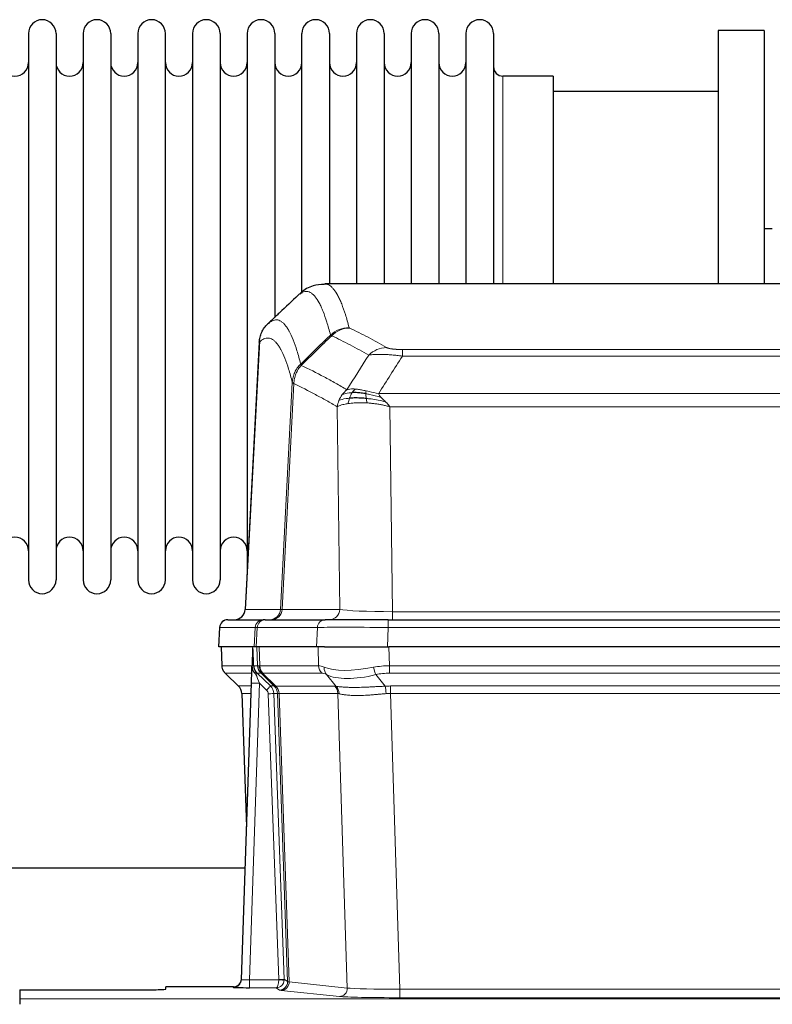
# Model space of a CAD drawing. Header units: inches. Extents: x 0 to 20790, y -12 to 14700.
# Tile 76 of 142: x 5528 to 5806, y 12016 to 12380. Entities that reach past the tile are written whole.
import ezdxf

# ---------------------------------------------------------------- set-up
doc = ezdxf.new("R2010")
doc.units = ezdxf.units.IN
doc.layers.add('1', color=7, linetype='Continuous', true_color=0xffffff)

msp = doc.modelspace()

# ---------------------------------------------------------------- linework, layer by layer
at = {"layer": '1', "color": 2, "linetype": 'Continuous', "lineweight": 25}
for p, q in [((5802.619, 12375.691), (5785.619, 12375.691)), ((5785.619, 12375.691), (5785.619, 12282.093)), ((5802.619, 12375.691), (5802.619, 12282.093)), ((5530.819, 12374.591), (5530.819, 12172.791)), ((5541.019, 12374.591), (5541.019, 12172.791)), ((5551.019, 12374.591), (5551.019, 12172.791)), ((5561.219, 12374.591), (5561.219, 12172.791)), ((5571.219, 12374.591), (5571.219, 12172.791)), ((5581.419, 12172.791), (5581.419, 12374.591)), ((5591.419, 12374.591), (5591.419, 12172.791)), ((5601.619, 12374.591), (5601.619, 12172.791)), ((5611.619, 12374.591), (5611.619, 12273.691)), ((5621.819, 12374.591), (5621.819, 12273.691)), ((5631.819, 12278.543), (5631.819, 12374.591)), ((5642.019, 12374.591), (5642.019, 12282.091)), ((5652.019, 12374.591), (5652.019, 12282.091)), ((5662.219, 12374.591), (5662.219, 12282.091)), ((5672.219, 12374.591), (5672.219, 12282.091)), ((5682.419, 12374.591), (5682.419, 12282.091)), ((5692.419, 12374.591), (5692.419, 12282.091)), ((5702.619, 12374.591), (5702.619, 12282.091)), ((5724.619, 12358.841), (5706.119, 12358.841)), ((5724.619, 12358.841), (5724.619, 12282.087)), ((5785.619, 12353.191), (5724.614, 12353.191)), ((5805.57, 12302.453), (5802.574, 12302.453)), ((5902.973, 12282.086), (5640.265, 12282.086)), ((5611.619, 12273.691), (5611.619, 12176.469)), ((5621.819, 12273.691), (5621.819, 12269.759)), ((5616.117, 12261.066), (5610.843, 12161.873)), ((5604.472, 12158.086), (5617.582, 12158.086)), ((5618.28, 12158.086), (5617.582, 12158.086)), ((5618.28, 12158.086), (5640.454, 12158.086)), ((5663.709, 12158.086), (5640.454, 12158.086)), ((5663.709, 12158.086), (5879.529, 12158.086)), ((5601.461, 12155.245), (5601.081, 12148.086)), ((5614.215, 12148.086), (5601.097, 12148.086)), ((5602.021, 12148.086), (5602.27, 12141.075)), ((5613.635, 12147.655), (5613.408, 12140.925)), ((5614.999, 12148.086), (5614.215, 12148.086)), ((5637.254, 12148.086), (5614.999, 12148.086)), ((5640.149, 12148.086), (5637.254, 12148.086)), ((5640.149, 12148.086), (5664.007, 12148.086)), ((5879.231, 12148.086), (5664.007, 12148.086)), ((5613.408, 12140.925), (5613.406, 12140.875)), ((5603.683, 12138.07), (5608.471, 12133.512)), ((5609.51, 12025.231), (5613.198, 12134.607)), ((5609.631, 12130.856), (5611.41, 12081.583)), ((5610.838, 12066.355), (5442.32, 12066.355)), ((5606.522, 12022.465), (5581.619, 12022.465)), ((5581.619, 12021.647), (5581.619, 12022.465)), ((5609.502, 12025.096), (5609.51, 12025.231)), ((5527.619, 12021.385), (5527.619, 12018.111)), ((5527.619, 12021.385), (5571.619, 12021.385)), ((5527.619, 12018.111), (5527.619, 12016.042))]:
    msp.add_line(p, q, dxfattribs=at)
at = {"layer": '1', "color": 110, "linetype": 'Continuous', "lineweight": 13}
for p, q in [((5706.119, 12358.841), (5706.119, 12282.087)), ((5616.103, 12260.572), (5610.855, 12161.876)), ((5668.948, 12257.879), (5874.29, 12257.879)), ((5668.948, 12255.462), (5668.948, 12257.879)), ((5874.29, 12255.462), (5668.948, 12255.462)), ((5623.922, 12161.876), (5628.298, 12245.745)), ((5628.855, 12245.268), (5624.503, 12161.876)), ((5660.216, 12241.632), (5883.022, 12241.632)), ((5645.855, 12161.876), (5644.897, 12236.723)), ((5664.329, 12236.733), (5665.298, 12161.05)), ((5878.909, 12236.733), (5664.329, 12236.733)), ((5610.855, 12161.876), (5623.922, 12161.876)), ((5624.503, 12161.876), (5645.855, 12161.876)), ((5665.298, 12161.05), (5877.941, 12161.05)), ((5665.298, 12158.086), (5665.298, 12161.05)), ((5663.709, 12155.243), (5663.709, 12158.086)), ((5601.478, 12155.243), (5601.097, 12148.086)), ((5614.588, 12155.243), (5601.478, 12155.243)), ((5614.215, 12148.086), (5614.588, 12155.243)), ((5615.373, 12155.243), (5614.999, 12148.086)), ((5637.547, 12155.243), (5615.373, 12155.243)), ((5637.254, 12148.086), (5637.547, 12155.243)), ((5663.709, 12155.243), (5663.416, 12148.086)), ((5879.529, 12155.243), (5663.709, 12155.243)), ((5602.038, 12148.086), (5602.286, 12141.091)), ((5615.484, 12141.091), (5615.241, 12148.086)), ((5616.026, 12148.086), (5616.269, 12141.091)), ((5638.016, 12141.091), (5637.825, 12148.086)), ((5664.007, 12148.086), (5664.198, 12141.091)), ((5602.286, 12141.091), (5613.413, 12141.091)), ((5614.022, 12141.091), (5615.484, 12141.091)), ((5616.269, 12141.091), (5638.016, 12141.091)), ((5664.198, 12138.354), (5664.198, 12141.091)), ((5664.198, 12141.091), (5879.04, 12141.091)), ((5613.323, 12138.354), (5603.504, 12138.354)), ((5603.599, 12138.162), (5608.412, 12133.581)), ((5616.702, 12138.354), (5615.267, 12138.354)), ((5615.267, 12138.354), (5620.195, 12133.604)), ((5621.631, 12133.598), (5616.74, 12138.342)), ((5617.286, 12138.342), (5622.231, 12133.545)), ((5639.199, 12138.354), (5617.452, 12138.354)), ((5644.469, 12133.477), (5640.976, 12137.795)), ((5659.174, 12137.795), (5662.628, 12133.527)), ((5879.04, 12138.354), (5664.198, 12138.354)), ((5608.425, 12133.604), (5613.165, 12133.604)), ((5616.197, 12134.611), (5612.503, 12025.069)), ((5618.806, 12132.095), (5616.197, 12134.611)), ((5620.195, 12133.604), (5621.606, 12133.604)), ((5622.231, 12133.545), (5643.966, 12133.545)), ((5664.54, 12130.865), (5664.54, 12133.603)), ((5664.54, 12133.603), (5878.698, 12133.603)), ((5613.072, 12130.869), (5609.643, 12130.869)), ((5609.643, 12130.869), (5611.416, 12081.756)), ((5623.309, 12025.165), (5619.418, 12130.728)), ((5621.415, 12130.869), (5625.306, 12025.306)), ((5622.824, 12130.869), (5621.415, 12130.869)), ((5626.535, 12024.409), (5622.824, 12130.869)), ((5623.408, 12130.825), (5627.12, 12024.295)), ((5645.148, 12130.825), (5623.414, 12130.825)), ((5648.605, 12022.049), (5645.148, 12130.825)), ((5664.54, 12130.865), (5668.014, 12021.58)), ((5878.698, 12130.865), (5664.54, 12130.865)), ((5606.512, 12022.333), (5606.522, 12022.465)), ((5612.503, 12025.069), (5623.308, 12025.069)), ((5612.503, 12025.069), (5612.503, 12022.175)), ((5625.306, 12025.306), (5626.535, 12024.409)), ((5627.12, 12024.295), (5648.605, 12022.049)), ((5612.503, 12022.175), (5622.345, 12022.175)), ((5623.538, 12021.303), (5622.345, 12022.175)), ((5645.697, 12018.932), (5624.212, 12021.179)), ((5668.014, 12021.58), (5668.014, 12018.476)), ((5668.014, 12021.58), (5875.224, 12021.58)), ((5527.619, 12018.111), (6015.619, 12018.111)), ((5875.224, 12018.476), (5668.014, 12018.476))]:
    msp.add_line(p, q, dxfattribs=at)
at = {"layer": '1', "color": 2, "linetype": 'Continuous', "lineweight": 25}
for centre, radius, start, end in [((5535.919, 12374.591), 5.1, 0, 180), ((5556.119, 12374.591), 5.1, 0, 180), ((5576.319, 12374.591), 5.1, 0, 180), ((5596.519, 12374.591), 5.1, 0, 180), ((5616.719, 12374.591), 5.1, 0, 180), ((5636.919, 12374.591), 5.1, 0, 180), ((5657.119, 12374.591), 5.1, 0, 180), ((5677.319, 12374.591), 5.1, 0, 180), ((5697.519, 12374.591), 5.1, 0, 180), ((5525.819, 12363.841), 5, 180, 0), ((5546.019, 12363.841), 5, 180, 0), ((5566.219, 12363.841), 5, 180, 0), ((5586.419, 12363.841), 5, 180, 0), ((5606.619, 12363.841), 5, 180, 0), ((5626.819, 12363.841), 5, 180, 0), ((5647.019, 12363.841), 5, 180, 0), ((5667.219, 12363.841), 5, 180, 0), ((5687.419, 12363.841), 5, 180, 0), ((5706.119, 12362.341), 3.5, 180, 270), ((5525.819, 12183.541), 5, 0, 180), ((5546.019, 12183.541), 5, 0, 180), ((5566.219, 12183.541), 5, 0, 180), ((5586.419, 12183.541), 5, 0, 180), ((5606.619, 12183.541), 5, 0, 180), ((5535.919, 12172.791), 5.1, 180, 0), ((5556.119, 12172.791), 5.1, 180, 0), ((5576.319, 12172.791), 5.1, 180, 0), ((5596.519, 12172.791), 5.1, 180, 0), ((5604.457, 12155.086), 3, 90, 176.70585)]:
    msp.add_arc(centre, radius, start, end, dxfattribs=at)
at = {"layer": '1', "color": 110, "linetype": 'Continuous', "lineweight": 13}
for centre, major_axis, ratio, start_param, end_param in [((5649.252, 12256.029), (-9.695, -2.45), 0.9931439, 4.4664808, 5.2238901), ((5649.44, 12255.868), (-4.281, -9.037), 0.9659395, 3.5975691, 4.3432065), ((5663.101, 12248.722), (-4.97, -8.677), 0.9635717, 3.6779385, 4.4208965), ((5619.93, 12162.086), (0, 4), 0.9993908, 3.1415927, 4.6600291), ((5620.627, 12162.086), (0, 4), 0.9702957, 3.1415927, 4.6600291), ((5643.948, 12162.086), (20.038, 0.208), 0.001459, 3.1763609, 3.3855124), ((5641.979, 12162.086), (0, 4), 0.9702957, 3.1415927, 4.6600291), ((5665.218, 12162.086), (-20.002, 0.052), 0.0517476, 0.2535919, 1.5749043), ((5604.472, 12155.086), (0, 3), 0.9993908, 0, 1.5184364), ((5617.582, 12155.086), (0, 3), 0.9993908, 0, 1.5184364), ((5618.28, 12155.086), (0, 3), 0.9702957, 0, 1.5184364), ((5640.454, 12155.086), (0, 3), 0.9702957, 0, 1.5184364), ((5641.601, 12155.086), (-27.029, 0.156), 0.000812, 6.0391366, 6.248288), ((5663.76, 12155.086), (-27.018, 0.123), 0.0058026, 4.7143189, 6.0386286), ((5606.281, 12141.231), (0, 4), 0.9993908, 1.6057029, 2.3736478), ((5612.025, 12141.022), (-1.999, -0.077), 0.1036431, 2.3309857, 3.1065184), ((5613.292, 12137.57), (-1.583, -1.222), 0.0276319, 2.3426468, 3.1139303), ((5618.044, 12141.231), (-3.533, 1.889), 0.9978056, 1.1483129, 1.2948132), ((5619.479, 12141.231), (0, 4), 0.9993908, 1.6057029, 2.3736478), ((5643.279, 12118.231), (-27.808, 22.856), 0.0163197, 6.2307105, 6.2626907), ((5619.517, 12141.219), (1.703, 3.619), 0.9971774, 2.0444506, 2.8128075), ((5642.128, 12151.321), (26.658, 10.191), 0.0473724, 3.1922144, 3.3375655), ((5643.279, 12118.231), (-27.661, 22.629), 0.117212, 6.1415193, 6.1734995), ((5619.982, 12141.219), (-0.603, 3.954), 0.9772749, 1.4578558, 2.2262127), ((5620.148, 12141.231), (0, 4), 0.9702957, 1.6057029, 2.3736478), ((5641.895, 12141.231), (0, 4), 0.9702957, 1.6057029, 2.3736478), ((5664.848, 12118.231), (-27.492, 22.639), 0.1155218, 5.9182109, 6.1390417), ((5643.672, 12140.672), (1.736, 3.604), 0.8689501, 2.008197, 2.795133), ((5663.945, 12151.321), (26.677, 8.186), 0.3267204, 3.5164364, 4.4002733), ((5664.848, 12118.231), (-26.983, 1.545), 0.8452785, 4.7847941, 5.0056249), ((5659.174, 12140.672), (-0.881, 3.902), 0.2224052, 1.5615969, 2.3485329), ((5627.319, 12115.354), (-23.826, 22.997), 0.016839, 6.265741, 6.3949638), ((5613.879, 12136.915), (-1.388, -1.44), 0.0242285, 2.3413968, 3.1173399), ((5616.197, 12134.681), (-1.856, 4.567), 0.0053314, 0.7881854, 1.5839148), ((5640.502, 12115.354), (-23.81, 22.996), 0.0168486, 6.2337622, 6.2657424), ((5642.128, 12151.321), (25.449, 12.923), 0.0600246, 3.1865743, 3.3319254), ((5640.583, 12115.354), (-23.636, 22.829), 0.1185162, 6.1610869, 6.193067), ((5662.152, 12115.354), (-23.46, 22.829), 0.1194803, 5.9401815, 6.1610123), ((5663.945, 12151.321), (25.873, 10.634), 0.4068526, 3.4799804, 4.3638173), ((5664.848, 12115.354), (-16.721, 16.271), 0.9721633, 5.498263, 5.7190938), ((5633.293, 12109.587), (-24.879, 24.014), 0.016827, 6.2657537, 6.3097784), ((5605.648, 12130.727), (0, -4), 0.9993908, 1.606401, 2.3736478), ((5616.197, 12134.506), (2.998, -0.101), 0.0348797, 1.5719726, 3.1427689), ((5618.806, 12132.165), (-1.388, -1.44), 0.0242285, 1.5456675, 3.1173399), ((5617.418, 12130.657), (-1.703, 1.052), 0.998638, 3.7311373, 4.4983841), ((5617.418, 12130.727), (-2.83, 2.828), 0.9993905, 3.9625958, 4.7298425), ((5618.829, 12130.727), (0, -4), 0.9993908, 1.606401, 2.3736478), ((5646.443, 12109.587), (-24.847, 24.013), 0.0168511, 6.2432972, 6.2657507), ((5618.855, 12130.721), (-1.442, -3.731), 0.998056, 1.9750302, 2.7420583), ((5619.529, 12130.668), (-0.019, -4), 0.9702844, 1.6145674, 2.378208), ((5619.535, 12130.668), (0, -4), 0.9702957, 1.6100662, 2.3736478), ((5641.27, 12130.668), (0, -4), 0.9702957, 1.6100662, 2.3736478), ((5668.031, 12109.436), (-24.592, 23.931), 0.1189226, 6.0865623, 6.1615802), ((5641.773, 12130.6), (-0.926, -3.891), 0.9457602, 1.8333412, 2.5978993), ((5665.33, 12109.603), (-17.528, 16.98), 0.9676454, 5.4983426, 5.5781901), ((5662.628, 12130.649), (0.32, -3.987), 0.0824896, 1.6016287, 2.3703401), ((5619.418, 12130.798), (-1.999, -0.074), 0.0348758, 1.5695108, 3.106687), ((5643.666, 12106.709), (-20.849, 24.157), 0.0182437, 6.2485252, 6.2709785), ((5665.335, 12106.559), (-20.559, 24.143), 0.1188179, 6.1116391, 6.1866571), ((5665.33, 12106.726), (-2.819, 24.028), 0.8253154, 6.1813941, 6.2612416), ((5606.512, 12025.332), (-2.991, 0.235), 0.9996552, 1.6492063, 3.1415821), ((5612.515, 12025.332), (3.005, 0.103), 0.0869619, 3.134501, 4.7052973), ((5622.345, 12025.174), (0.028, 3), 0.3214645, 3.1707908, 4.6805006), ((5622.345, 12025.174), (0.98, 2.84), 0.9849493, 3.4786225, 4.9883323), ((5622.309, 12025.131), (-0.606, 0.798), 0.9977279, 4.0031793, 4.0989447), ((5623.308, 12025.139), (1.997, -0.118), 0.0348391, 4.7144422, 6.2458161), ((5623.309, 12025.235), (1.999, 0.074), 0.0348758, 4.7111034, 6.2482796), ((5623.538, 12024.302), (-1.769, -2.423), 0.9990158, 0.6312732, 2.2367485), ((5624.212, 12024.178), (-0.312, -2.984), 0.969741, 0.1074293, 1.71115), ((5622.309, 12025.2), (-0.383, 2.976), 0.9995817, 4.5240335, 4.619799), ((5646.538, 12024.324), (-20.016, 0.105), 0.0266879, 0.0359631, 0.2452873), ((5646.538, 12021.325), (-23.014, 0), 0.0261612, 0.0358052, 0.2451294), ((5645.697, 12021.931), (-0.312, -2.984), 0.969741, 0.1074293, 1.71115), ((5668.02, 12019.078), (23.012, 0), 0.0261647, 3.3867297, 4.7121117), ((5668.02, 12022.077), (-20.013, 0.095), 0.0248544, 0.2452138, 1.5705958)]:
    msp.add_ellipse(centre, major_axis=major_axis, ratio=ratio, start_param=start_param, end_param=end_param, dxfattribs=at)
at = {"layer": '1', "color": 2, "linetype": 'Continuous', "lineweight": 25}
for centre, major_axis, ratio, start_param, end_param in [((5606.863, 12162.086), (0, 4), 0.9993908, 3.1415927, 4.6600291), ((5613.198, 12134.782), (0.227, 6.726), 0.0008736, 4.686473, 5.8457525), ((5605.635, 12130.703), (3.886, 0.947), 0.998973, 6.0801535, 6.8477658), ((5630.516, 12106.709), (-20.882, 24.158), 0.0154016, 6.2674704, 6.311495), ((5612.515, 12022.333), (6.003, 0), 0.0262109, 3.1395311, 4.7103274), ((5606.522, 12025.469), (0.15, 3), 0.998739, 3.1914798, 4.7286497), ((5571.619, 12021.647), (-10, 0), 0.0261859, 1.5707963, 3.1415927)]:
    msp.add_ellipse(centre, major_axis=major_axis, ratio=ratio, start_param=start_param, end_param=end_param, dxfattribs=at)
for points, knots in [([(5640.246, 12281.841), (5638.669, 12281.865), (5635.397, 12281.56), (5632.38, 12279.734), (5631.228, 12278.601), (5631.031, 12278.38)], [0, 0, 0, 0, 0.3807293, 0.8846617, 1, 1, 1, 1]), ([(5616.103, 12260.572), (5616.133, 12261.203), (5616.223, 12261.831), (5616.446, 12262.749), (5616.535, 12263.052), (5616.741, 12263.646), (5616.858, 12263.938), (5617.119, 12264.51), (5617.263, 12264.789), (5617.577, 12265.331), (5617.747, 12265.595), (5618.111, 12266.104), (5618.306, 12266.35), (5618.716, 12266.822), (5618.932, 12267.048), (5619.159, 12267.262)], [0, 0, 0, 0, 0.25, 0.25, 0.375, 0.375, 0.5, 0.5, 0.625, 0.625, 0.75, 0.75, 0.875, 0.875, 1, 1, 1, 1]), ([(5655.448, 12241.542), (5655.219, 12241.581), (5654.992, 12241.618), (5654.091, 12241.754), (5653.431, 12241.832), (5652.162, 12241.935), (5651.552, 12241.961), (5650.78, 12241.959), (5650.59, 12241.955), (5650.405, 12241.948)], [0, 0, 0, 0, 0.125, 0.125, 0.5, 0.5, 0.875, 0.875, 1, 1, 1, 1]), ([(5655.617, 12239.8), (5655.328, 12239.827), (5655.041, 12239.851), (5653.908, 12239.934), (5653.084, 12239.969), (5651.52, 12239.987), (5650.778, 12239.971), (5649.86, 12239.919), (5649.636, 12239.904), (5649.419, 12239.886)], [0, 0, 0, 0, 0.125, 0.125, 0.5, 0.5, 0.875, 0.875, 1, 1, 1, 1]), ([(5602.282, 12141.039), (5602.28, 12141.008), (5602.258, 12140.679), (5602.406, 12140.116), (5602.646, 12139.473), (5602.889, 12139.046), (5603.062, 12138.792), (5603.161, 12138.657), (5603.202, 12138.605)], [0, 0, 0, 0, 0.0267984, 0.2769207, 0.4859555, 0.6569382, 0.8419831, 1, 1, 1, 1]), ([(5613.406, 12140.875), (5613.402, 12140.754), (5613.405, 12140.516), (5613.43, 12140.283), (5613.458, 12140.11), (5613.469, 12140.052), (5613.487, 12139.966), (5613.494, 12139.938), (5613.508, 12139.881), (5613.515, 12139.853), (5613.554, 12139.713), (5613.591, 12139.605), (5613.677, 12139.395), (5613.726, 12139.293), (5613.795, 12139.169), (5613.809, 12139.145), (5613.838, 12139.097), (5613.853, 12139.072), (5613.9, 12139.001), (5613.932, 12138.954), (5613.999, 12138.864), (5614.034, 12138.819), (5614.106, 12138.733), (5614.144, 12138.69), (5614.202, 12138.627), (5614.221, 12138.606), (5614.261, 12138.565), (5614.281, 12138.544), (5614.321, 12138.502), (5614.341, 12138.481), (5614.381, 12138.437), (5614.401, 12138.415), (5614.421, 12138.391)], [0, 0, 0, 0, 0.125, 0.25, 0.25, 0.3125, 0.3125, 0.34375, 0.34375, 0.375, 0.375, 0.5, 0.5, 0.625, 0.625, 0.65625, 0.65625, 0.6875, 0.6875, 0.75, 0.75, 0.8125, 0.8125, 0.875, 0.875, 0.90625, 0.90625, 0.9375, 0.9375, 0.96875, 0.96875, 1, 1, 1, 1]), ([(5614.022, 12141.091), (5614.025, 12141.037), (5614.028, 12140.984), (5614.037, 12140.877), (5614.042, 12140.824), (5614.062, 12140.668), (5614.079, 12140.566), (5614.12, 12140.366), (5614.145, 12140.267), (5614.201, 12140.072), (5614.233, 12139.976), (5614.286, 12139.833), (5614.305, 12139.786), (5614.344, 12139.691), (5614.365, 12139.644), (5614.429, 12139.504), (5614.475, 12139.412), (5614.576, 12139.231), (5614.63, 12139.141), (5614.746, 12138.964), (5614.809, 12138.877), (5614.876, 12138.79)], [0, 0, 0, 0, 0.0625, 0.0625, 0.125, 0.125, 0.25, 0.25, 0.375, 0.375, 0.5, 0.5, 0.5625, 0.5625, 0.625, 0.625, 0.75, 0.75, 0.875, 0.875, 1, 1, 1, 1]), ([(5614.421, 12138.391), (5614.491, 12138.304), (5614.564, 12138.219), (5614.676, 12138.095), (5614.715, 12138.054), (5614.792, 12137.973), (5614.831, 12137.933), (5614.871, 12137.894)], [0, 0, 0, 0, 0.5, 0.5, 0.75, 0.75, 1, 1, 1, 1])]:
    msp.add_open_spline(points, degree=3, knots=knots, dxfattribs=at)
at = {"layer": '1', "color": 110, "linetype": 'Continuous', "lineweight": 13}
for points, knots in [([(5640.272, 12282.086), (5640.366, 12282.086), (5640.989, 12282.056), (5641.602, 12281.832), (5642.372, 12281.335), (5642.755, 12281.034), (5643.133, 12280.653), (5643.384, 12280.381), (5643.51, 12280.237), (5644.133, 12279.469), (5644.624, 12278.715), (5645.35, 12277.372), (5645.59, 12276.889), (5646.065, 12275.853), (5646.301, 12275.299), (5647.003, 12273.534), (5647.924, 12270.9), (5648.814, 12267.703), (5649.252, 12265.964)], [0, 0, 0, 0, 0.0285171, 0.1904309, 0.1904309, 0.2713878, 0.3118663, 0.3118663, 0.3523447, 0.3523447, 0.5142585, 0.5142585, 0.5952154, 0.5952154, 0.6761724, 0.6761724, 0.8380862, 1, 1, 1, 1]), ([(5642.385, 12263.226), (5641.946, 12264.963), (5641.055, 12268.157), (5640.133, 12270.789), (5639.43, 12272.553), (5639.194, 12273.106), (5638.717, 12274.142), (5638.477, 12274.624), (5637.751, 12275.967), (5637.259, 12276.721), (5636.635, 12277.488), (5636.509, 12277.633), (5636.258, 12277.904), (5635.879, 12278.285), (5635.496, 12278.587), (5634.724, 12279.084), (5633.68, 12279.466), (5632.071, 12279.195), (5630.969, 12278.452), (5630.41, 12277.939)], [0, 0, 0, 0, 0.125, 0.25, 0.25, 0.3125, 0.3125, 0.375, 0.375, 0.5, 0.5, 0.53125, 0.53125, 0.5625, 0.625, 0.625, 0.75, 0.875, 1, 1, 1, 1]), ([(5619.159, 12267.262), (5619.73, 12267.816), (5620.858, 12268.631), (5622.503, 12268.975), (5623.569, 12268.621), (5624.358, 12268.137), (5624.749, 12267.84), (5625.2, 12267.397), (5625.393, 12267.187), (5625.521, 12267.043), (5625.585, 12266.968), (5625.904, 12266.583), (5626.283, 12266.067), (5626.721, 12265.369), (5626.908, 12265.05), (5627.032, 12264.832), (5627.094, 12264.721), (5627.65, 12263.7), (5628.623, 12261.595), (5630.033, 12257.563), (5630.942, 12254.292), (5631.388, 12252.511)], [0, 0, 0, 0, 0.125, 0.25, 0.375, 0.375, 0.4375, 0.46875, 0.484375, 0.484375, 0.5, 0.5, 0.5625, 0.59375, 0.609375, 0.609375, 0.625, 0.625, 0.75, 0.875, 1, 1, 1, 1]), ([(5649.44, 12265.803), (5649.384, 12265.83), (5649.34, 12265.856), (5649.278, 12265.91), (5649.259, 12265.937), (5649.252, 12265.964)], [0, 0, 0, 0, 0.5, 0.5, 1, 1, 1, 1]), ([(5656.521, 12255.803), (5655.385, 12256.456), (5654.249, 12257.095), (5651.974, 12258.347), (5650.835, 12258.959), (5647.415, 12260.755), (5645.131, 12261.897), (5642.843, 12262.986)], [0, 0, 0, 0, 0.25, 0.25, 0.5, 0.5, 1, 1, 1, 1]), ([(5649.44, 12265.803), (5651.725, 12264.716), (5654.006, 12263.574), (5657.422, 12261.781), (5658.559, 12261.169), (5660.832, 12259.919), (5661.967, 12259.281), (5663.101, 12258.628)], [0, 0, 0, 0, 0.5, 0.5, 0.75, 0.75, 1, 1, 1, 1]), ([(5628.298, 12245.745), (5627.854, 12247.524), (5626.948, 12250.793), (5625.541, 12254.824), (5624.571, 12256.932), (5624.016, 12257.955), (5623.954, 12258.066), (5623.831, 12258.284), (5623.645, 12258.605), (5623.208, 12259.305), (5622.829, 12259.823), (5622.511, 12260.209), (5622.448, 12260.284), (5622.32, 12260.43), (5622.128, 12260.641), (5621.678, 12261.087), (5621.288, 12261.387), (5620.502, 12261.878), (5619.438, 12262.242), (5617.797, 12261.917), (5616.673, 12261.117), (5616.103, 12260.572)], [0, 0, 0, 0, 0.125, 0.25, 0.375, 0.375, 0.390625, 0.390625, 0.40625, 0.4375, 0.5, 0.5, 0.515625, 0.515625, 0.53125, 0.5625, 0.625, 0.625, 0.75, 0.875, 1, 1, 1, 1]), ([(5668.948, 12257.879), (5668.765, 12257.879), (5668.583, 12257.88), (5668.219, 12257.884), (5668.039, 12257.888), (5667.684, 12257.897), (5667.508, 12257.902), (5667.162, 12257.916), (5666.991, 12257.925), (5666.78, 12257.937), (5666.738, 12257.939), (5666.654, 12257.944), (5666.53, 12257.952), (5666.408, 12257.961), (5666.169, 12257.978), (5665.861, 12258.004), (5665.574, 12258.035), (5665.401, 12258.055), (5665.367, 12258.059), (5665.299, 12258.068), (5665.265, 12258.072), (5665.165, 12258.085), (5665.1, 12258.094), (5664.911, 12258.121), (5664.791, 12258.139), (5664.565, 12258.178), (5664.458, 12258.198), (5664.255, 12258.239), (5664.159, 12258.26), (5664.046, 12258.287), (5664.024, 12258.293), (5663.98, 12258.304), (5663.958, 12258.309), (5663.895, 12258.326), (5663.854, 12258.337), (5663.735, 12258.371), (5663.662, 12258.393), (5663.525, 12258.439), (5663.461, 12258.462), (5663.284, 12258.532), (5663.185, 12258.58), (5663.101, 12258.628)], [0, 0, 0, 0, 0.0625, 0.0625, 0.125, 0.125, 0.1875, 0.1875, 0.25, 0.25, 0.265625, 0.265625, 0.28125, 0.3125, 0.3125, 0.375, 0.4375, 0.4375, 0.453125, 0.453125, 0.46875, 0.46875, 0.5, 0.5, 0.5625, 0.5625, 0.625, 0.625, 0.6875, 0.6875, 0.703125, 0.703125, 0.71875, 0.71875, 0.75, 0.75, 0.8125, 0.8125, 0.875, 0.875, 1, 1, 1, 1]), ([(5668.948, 12255.462), (5668.613, 12255.505), (5668.28, 12255.546), (5667.617, 12255.624), (5667.288, 12255.661), (5666.313, 12255.765), (5665.675, 12255.826), (5664.972, 12255.884), (5664.894, 12255.89), (5664.739, 12255.903), (5664.661, 12255.909), (5664.43, 12255.926), (5664.277, 12255.938), (5663.823, 12255.969), (5663.228, 12256.007), (5662.655, 12256.035), (5662.234, 12256.052), (5662.025, 12256.06), (5661.82, 12256.066), (5661.683, 12256.07), (5661.616, 12256.072), (5661.01, 12256.087), (5660.502, 12256.091), (5659.783, 12256.083), (5659.55, 12256.078), (5659.212, 12256.067), (5659.101, 12256.063), (5658.882, 12256.053), (5658.775, 12256.048), (5658.248, 12256.018), (5657.859, 12255.986), (5657.145, 12255.906), (5656.818, 12255.859), (5656.521, 12255.803)], [0, 0, 0, 0, 0.0625, 0.0625, 0.125, 0.125, 0.25, 0.25, 0.265625, 0.265625, 0.28125, 0.28125, 0.3125, 0.3125, 0.375, 0.4375, 0.4375, 0.46875, 0.484375, 0.484375, 0.5, 0.5, 0.625, 0.625, 0.6875, 0.6875, 0.71875, 0.71875, 0.75, 0.75, 0.875, 0.875, 1, 1, 1, 1]), ([(5628.298, 12245.745), (5628.324, 12246.061), (5628.374, 12246.695), (5628.563, 12247.63), (5628.832, 12248.544), (5629.308, 12249.721), (5630.091, 12251.116), (5630.956, 12252.046), (5631.388, 12252.511)], [0, 0, 0, 0, 0.1250992, 0.25018, 0.3752424, 0.5002868, 0.7501372, 1, 1, 1, 1]), ([(5628.855, 12245.268), (5628.876, 12245.899), (5628.954, 12246.527), (5629.217, 12247.756), (5629.403, 12248.356), (5629.874, 12249.509), (5630.16, 12250.061), (5630.818, 12251.098), (5631.191, 12251.583), (5631.6, 12252.028)], [0, 0, 0, 0, 0.25, 0.25, 0.5, 0.5, 0.75, 0.75, 1, 1, 1, 1]), ([(5631.6, 12252.028), (5631.525, 12252.117), (5631.482, 12252.213), (5631.424, 12252.386), (5631.409, 12252.462), (5631.388, 12252.511)], [0, 0, 0, 0, 0.5, 0.5, 1, 1, 1, 1]), ([(5631.6, 12252.028), (5634.422, 12250.689), (5637.238, 12249.268), (5641.451, 12247.013), (5642.854, 12246.241), (5645.656, 12244.656), (5647.056, 12243.843), (5648.454, 12243.009)], [0, 0, 0, 0, 0.5, 0.5, 0.75, 0.75, 1, 1, 1, 1]), ([(5628.855, 12245.268), (5628.785, 12245.312), (5628.632, 12245.41), (5628.438, 12245.544), (5628.331, 12245.656), (5628.305, 12245.727), (5628.298, 12245.745)], [0, 0, 0, 0, 0.2247758, 0.4999124, 0.8717677, 1, 1, 1, 1]), ([(5644.897, 12236.723), (5643.566, 12237.51), (5642.234, 12238.278), (5639.566, 12239.776), (5638.231, 12240.507), (5634.22, 12242.643), (5631.54, 12243.993), (5628.855, 12245.268)], [0, 0, 0, 0, 0.25, 0.25, 0.5, 0.5, 1, 1, 1, 1]), ([(5650.405, 12241.948), (5650.033, 12241.935), (5649.677, 12241.91), (5648.316, 12241.758), (5647.445, 12241.533), (5646.747, 12241.202)], [0, 0, 0, 0, 0.25, 0.25, 1, 1, 1, 1]), ([(5651.629, 12243.271), (5651.33, 12243.296), (5651.04, 12243.312), (5649.913, 12243.328), (5649.147, 12243.234), (5648.454, 12243.009)], [0, 0, 0, 0, 0.25, 0.25, 1, 1, 1, 1]), ([(5649.419, 12239.886), (5649.45, 12239.976), (5649.482, 12240.067), (5649.617, 12240.431), (5649.73, 12240.703), (5649.979, 12241.228), (5650.115, 12241.481), (5650.307, 12241.796), (5650.355, 12241.873), (5650.405, 12241.948)], [0, 0, 0, 0, 0.125, 0.125, 0.5, 0.5, 0.875, 0.875, 1, 1, 1, 1]), ([(5650.405, 12241.948), (5650.503, 12242.098), (5650.605, 12242.24), (5650.862, 12242.568), (5651.019, 12242.742), (5651.33, 12243.043), (5651.483, 12243.169), (5651.629, 12243.271)], [0, 0, 0, 0, 0.25, 0.25, 0.625, 0.625, 1, 1, 1, 1]), ([(5655.598, 12242.575), (5655.418, 12242.615), (5655.24, 12242.655), (5654.532, 12242.808), (5654.018, 12242.915), (5653.024, 12243.096), (5652.544, 12243.171), (5651.93, 12243.242), (5651.778, 12243.258), (5651.629, 12243.271)], [0, 0, 0, 0, 0.125, 0.125, 0.5, 0.5, 0.875, 0.875, 1, 1, 1, 1]), ([(5655.448, 12241.542), (5655.446, 12241.666), (5655.448, 12241.782), (5655.461, 12242.047), (5655.477, 12242.185), (5655.526, 12242.414), (5655.558, 12242.506), (5655.598, 12242.575)], [0, 0, 0, 0, 0.25, 0.25, 0.625, 0.625, 1, 1, 1, 1]), ([(5661.087, 12240.188), (5659.677, 12240.61), (5658.24, 12240.986), (5656.37, 12241.376), (5655.906, 12241.464), (5655.448, 12241.542)], [0, 0, 0, 0, 0.75, 0.75, 1, 1, 1, 1]), ([(5655.617, 12239.8), (5655.605, 12239.878), (5655.593, 12239.955), (5655.549, 12240.265), (5655.52, 12240.497), (5655.476, 12240.941), (5655.461, 12241.154), (5655.451, 12241.417), (5655.449, 12241.48), (5655.448, 12241.542)], [0, 0, 0, 0, 0.125, 0.125, 0.5, 0.5, 0.875, 0.875, 1, 1, 1, 1]), ([(5660.216, 12241.632), (5658.996, 12241.821), (5657.82, 12242.077), (5656.326, 12242.412), (5655.959, 12242.495), (5655.598, 12242.575)], [0, 0, 0, 0, 0.75, 0.75, 1, 1, 1, 1]), ([(5661.087, 12240.188), (5660.969, 12240.315), (5660.859, 12240.441), (5660.61, 12240.751), (5660.485, 12240.932), (5660.299, 12241.288), (5660.238, 12241.462), (5660.216, 12241.632)], [0, 0, 0, 0, 0.25, 0.25, 0.625, 0.625, 1, 1, 1, 1]), ([(5648.929, 12237.924), (5648.682, 12237.885), (5648.125, 12237.797), (5647.291, 12237.62), (5646.407, 12237.385), (5645.54, 12237.083), (5645.121, 12236.848), (5644.897, 12236.723)], [0, 0, 0, 0, 0.132495, 0.2987501, 0.4987593, 0.7325133, 1, 1, 1, 1]), ([(5649.419, 12239.886), (5648.984, 12239.85), (5648.574, 12239.804), (5647.044, 12239.587), (5646.149, 12239.347), (5645.536, 12239.062)], [0, 0, 0, 0, 0.25, 0.25, 1, 1, 1, 1]), ([(5648.929, 12237.924), (5648.965, 12238.125), (5649.007, 12238.348), (5649.112, 12238.827), (5649.175, 12239.083), (5649.301, 12239.524), (5649.357, 12239.704), (5649.419, 12239.886)], [0, 0, 0, 0, 0.375, 0.375, 0.75, 0.75, 1, 1, 1, 1]), ([(5655.932, 12238.15), (5655.535, 12238.171), (5654.722, 12238.215), (5653.528, 12238.234), (5652.332, 12238.218), (5651.153, 12238.162), (5649.996, 12238.068), (5649.289, 12237.973), (5648.929, 12237.924)], [0, 0, 0, 0, 0.1495041, 0.3058451, 0.4690463, 0.6391276, 0.8161069, 1, 1, 1, 1]), ([(5655.932, 12238.15), (5655.898, 12238.313), (5655.859, 12238.498), (5655.777, 12238.901), (5655.734, 12239.117), (5655.667, 12239.492), (5655.641, 12239.646), (5655.617, 12239.8)], [0, 0, 0, 0, 0.375, 0.375, 0.75, 0.75, 1, 1, 1, 1]), ([(5662.758, 12238.57), (5660.986, 12239.022), (5659.156, 12239.368), (5656.783, 12239.681), (5656.195, 12239.747), (5655.617, 12239.8)], [0, 0, 0, 0, 0.75, 0.75, 1, 1, 1, 1]), ([(5664.329, 12236.733), (5663.884, 12236.854), (5662.983, 12237.097), (5661.609, 12237.401), (5660.206, 12237.664), (5658.783, 12237.878), (5657.345, 12238.046), (5656.407, 12238.115), (5655.932, 12238.15)], [0, 0, 0, 0, 0.1561441, 0.3164106, 0.4808681, 0.6495804, 0.8226062, 1, 1, 1, 1]), ([(5662.758, 12238.57), (5662.685, 12238.641), (5662.61, 12238.712), (5662.314, 12238.994), (5662.093, 12239.2), (5661.665, 12239.604), (5661.46, 12239.802), (5661.208, 12240.06), (5661.146, 12240.124), (5661.087, 12240.188)], [0, 0, 0, 0, 0.125, 0.125, 0.5, 0.5, 0.875, 0.875, 1, 1, 1, 1]), ([(5664.329, 12236.733), (5664.177, 12236.979), (5664.001, 12237.219), (5663.617, 12237.685), (5663.41, 12237.912), (5663.052, 12238.281), (5662.906, 12238.427), (5662.758, 12238.57)], [0, 0, 0, 0, 0.375, 0.375, 0.75, 0.75, 1, 1, 1, 1]), ([(5613.759, 12147.677), (5613.764, 12147.542), (5613.77, 12147.406), (5613.782, 12147.135), (5613.787, 12146.999), (5613.805, 12146.59), (5613.816, 12146.317), (5613.838, 12145.771), (5613.849, 12145.497), (5613.871, 12144.948), (5613.882, 12144.673), (5613.904, 12144.124), (5613.915, 12143.848), (5613.937, 12143.298), (5613.947, 12143.022), (5613.98, 12142.195), (5614.001, 12141.644), (5614.022, 12141.091)], [0, 0, 0, 0, 0.0625, 0.0625, 0.125, 0.125, 0.25, 0.25, 0.375, 0.375, 0.5, 0.5, 0.625, 0.625, 0.75, 0.75, 1, 1, 1, 1]), ([(5644.469, 12133.477), (5644.615, 12133.457), (5644.779, 12133.435), (5645.143, 12133.388), (5645.344, 12133.364), (5645.618, 12133.334), (5645.674, 12133.328), (5645.789, 12133.316), (5645.847, 12133.31), (5646.024, 12133.293), (5646.147, 12133.281), (5646.527, 12133.247), (5646.796, 12133.226), (5647.367, 12133.186), (5647.668, 12133.168), (5648.302, 12133.137), (5648.636, 12133.123), (5649.16, 12133.107), (5649.339, 12133.102), (5649.614, 12133.096), (5649.707, 12133.095), (5649.847, 12133.092), (5649.894, 12133.091), (5649.989, 12133.09), (5650.416, 12133.084), (5650.857, 12133.082), (5651.664, 12133.084), (5652.493, 12133.092), (5653.365, 12133.111), (5654.26, 12133.137), (5654.718, 12133.152), (5655.304, 12133.174), (5655.422, 12133.179), (5655.66, 12133.188), (5655.779, 12133.193), (5656.139, 12133.208), (5656.379, 12133.219), (5657.104, 12133.252), (5657.592, 12133.276), (5658.576, 12133.325), (5659.072, 12133.35), (5660.073, 12133.402), (5660.578, 12133.428), (5661.596, 12133.479), (5662.11, 12133.504), (5662.628, 12133.527)], [0, 0, 0, 0, 0.0625, 0.0625, 0.125, 0.125, 0.140625, 0.140625, 0.15625, 0.15625, 0.1875, 0.1875, 0.25, 0.25, 0.3125, 0.3125, 0.375, 0.375, 0.40625, 0.40625, 0.421875, 0.421875, 0.4296875, 0.4296875, 0.4375, 0.5, 0.5, 0.5625, 0.625, 0.625, 0.6875, 0.6875, 0.703125, 0.703125, 0.71875, 0.71875, 0.75, 0.75, 0.8125, 0.8125, 0.875, 0.875, 0.9375, 0.9375, 1, 1, 1, 1]), ([(5623.408, 12130.825), (5623.257, 12130.824), (5623.134, 12130.827), (5622.947, 12130.84), (5622.882, 12130.851), (5622.845, 12130.865)], [0, 0, 0, 0, 0.5, 0.5, 1, 1, 1, 1]), ([(5662.946, 12130.799), (5662.458, 12130.754), (5661.974, 12130.709), (5661.014, 12130.62), (5660.539, 12130.576), (5659.596, 12130.491), (5659.13, 12130.45), (5658.204, 12130.372), (5657.746, 12130.336), (5657.064, 12130.285), (5656.838, 12130.269), (5656.501, 12130.247), (5656.388, 12130.239), (5656.165, 12130.225), (5656.054, 12130.218), (5655.503, 12130.185), (5655.071, 12130.163), (5654.228, 12130.127), (5653.404, 12130.099), (5652.618, 12130.088), (5651.851, 12130.087), (5651.478, 12130.091), (5651.069, 12130.1), (5651.023, 12130.101), (5650.933, 12130.104), (5650.888, 12130.105), (5650.754, 12130.109), (5650.488, 12130.118), (5650.23, 12130.129), (5649.725, 12130.154), (5649.403, 12130.176), (5648.786, 12130.225), (5648.492, 12130.254), (5647.931, 12130.317), (5647.665, 12130.352), (5647.287, 12130.408), (5647.165, 12130.428), (5646.987, 12130.458), (5646.928, 12130.468), (5646.813, 12130.488), (5646.756, 12130.498), (5646.479, 12130.55), (5646.273, 12130.593), (5645.895, 12130.679), (5645.723, 12130.722), (5645.567, 12130.765)], [0, 0, 0, 0, 0.0625, 0.0625, 0.125, 0.125, 0.1875, 0.1875, 0.25, 0.25, 0.28125, 0.28125, 0.296875, 0.296875, 0.3125, 0.3125, 0.375, 0.375, 0.4375, 0.5, 0.5, 0.5625, 0.5625, 0.5703125, 0.5703125, 0.578125, 0.578125, 0.59375, 0.625, 0.625, 0.6875, 0.6875, 0.75, 0.75, 0.8125, 0.8125, 0.84375, 0.84375, 0.859375, 0.859375, 0.875, 0.875, 0.9375, 0.9375, 1, 1, 1, 1])]:
    msp.add_open_spline(points, degree=3, knots=knots, dxfattribs=at)
at = {"layer": '1', "color": 2, "linetype": 'Continuous', "lineweight": 25}
for points, degree in [([(5630.41, 12277.939), (5628.124, 12275.77), (5625.838, 12273.601), (5623.552, 12271.432)], 3), ([(5623.669, 12271.543), (5619.16, 12267.265)], 1), ([(5613.635, 12147.655), (5613.672, 12147.658), (5613.73, 12147.666), (5613.755, 12147.673), (5613.759, 12147.677)], 3)]:
    msp.add_open_spline(points, degree=degree, dxfattribs=at)
at = {"layer": '1', "color": 110, "linetype": 'Continuous', "lineweight": 13}
for points in [[(5631.388, 12252.511), (5635.053, 12256.083), (5638.718, 12259.654), (5642.385, 12263.226)], [(5642.843, 12262.986), (5639.095, 12259.333), (5635.347, 12255.681), (5631.6, 12252.028)], [(5642.843, 12262.986), (5642.731, 12263.038), (5642.542, 12263.129), (5642.425, 12263.198), (5642.385, 12263.226)], [(5648.454, 12243.009), (5651.128, 12247.278), (5653.817, 12251.543), (5656.521, 12255.803)], [(5668.948, 12255.462), (5666.02, 12250.857), (5663.109, 12246.247), (5660.216, 12241.632)], [(5645.536, 12239.062), (5645.849, 12239.813), (5646.256, 12240.534), (5646.747, 12241.202)], [(5646.747, 12241.202), (5647.238, 12241.863), (5647.813, 12242.472), (5648.454, 12243.009)], [(5644.897, 12236.723), (5645.011, 12237.517), (5645.226, 12238.305), (5645.536, 12239.062)], [(5621.631, 12133.598), (5621.666, 12133.586), (5621.801, 12133.566), (5622.063, 12133.551), (5622.226, 12133.545)]]:
    msp.add_open_spline(points, degree=3, dxfattribs=at)
for points, weights in [([(5622.226, 12133.545), (5622.229, 12133.545), (5622.231, 12133.545)], [0.499999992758, 0.500000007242, 0.499999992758]), ([(5623.414, 12130.825), (5623.411, 12130.825), (5623.408, 12130.825)], [0.50000001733, 0.49999998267, 0.50000001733])]:
    msp.add_rational_spline(points, weights, degree=2, dxfattribs=at)

doc.saveas('drawing.dxf')
